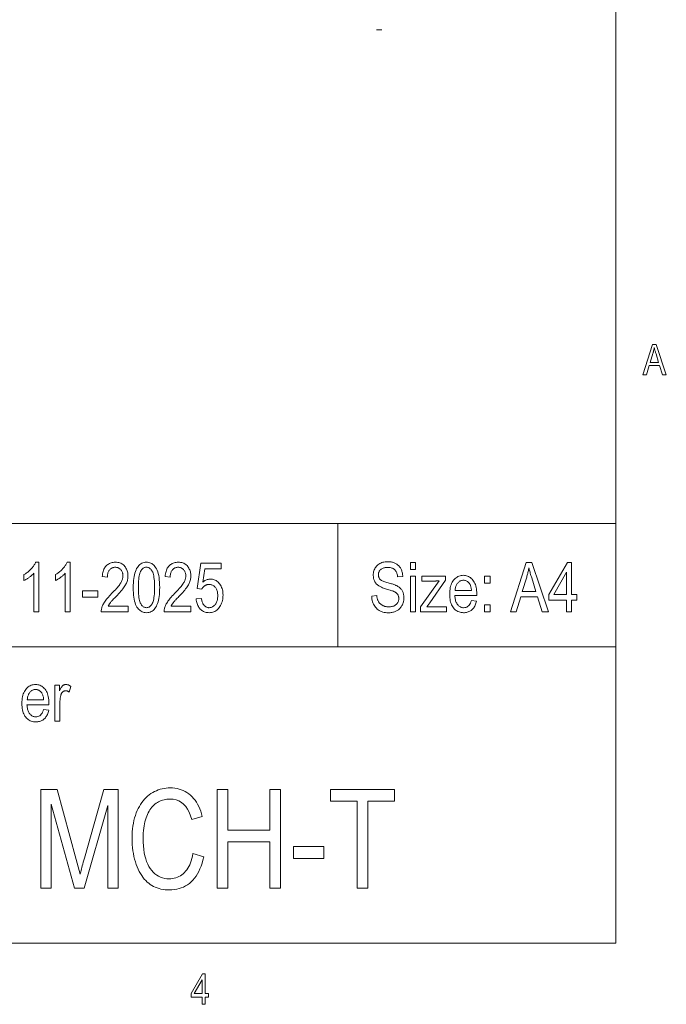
# Model space of a CAD drawing. Extents: x 1 to 211, y 3 to 294.
# Tile 13 of 31: x 169 to 209, y 4 to 64. Entities that reach past the tile are written whole.
import ezdxf

# ---------------------------------------------------------------- set-up
doc = ezdxf.new("R2010")
doc.units = 0

msp = doc.modelspace()

# ---------------------------------------------------------------- linework, layer by layer
at = {"color": 7, "lineweight": 13}
for p, q in [((205.716782, 288.883942), (205.716782, 7.883948)), ((205.716782, 7.883948), (205.716782, 85.883949)), ((5.716785, 33.383949), (205.716782, 33.383949)), ((151.955811, 25.883949), (205.716782, 25.883949)), ((5.716785, 7.883948), (205.716782, 7.883948))]:
    msp.add_line(p, q, dxfattribs=at)
at = {"color": 7, "lineweight": 13, "ltscale": 0.007827}
msp.add_line((191.175842, 63.383949), (191.488937, 63.383949), dxfattribs=at)
at = {"color": 7, "lineweight": 13, "ltscale": 0.1875}
msp.add_line((188.82634, 33.383949), (188.82634, 25.883949), dxfattribs=at)
at = {"color": 7, "lineweight": 13}
for points in [[(207.36441, 42.412804), (207.948059, 44.264805), (208.164093, 44.264805), (208.785629, 42.412804), (208.55571, 42.412804), (208.378845, 42.973709), (207.744675, 42.973709), (207.577911, 42.412804)], [(207.80278, 43.173309), (208.31694, 43.173309), (208.159027, 43.686211), (208.144775, 43.732574), (208.131287, 43.777168), (208.118591, 43.819996), (208.106689, 43.861053), (208.095551, 43.900341), (208.085205, 43.937862), (208.075638, 43.973614), (208.066864, 44.007595), (208.058868, 44.03981), (208.051651, 44.070255), (208.045609, 44.034657), (208.039078, 43.999107), (208.032059, 43.963608), (208.024567, 43.928158), (208.016602, 43.892761), (208.008148, 43.857414), (207.999207, 43.822117), (207.989807, 43.786873), (207.979904, 43.751675), (207.969543, 43.71653)], [(170.645309, 28.014435), (170.342438, 28.014435), (170.342438, 30.361637), (170.320862, 30.33703), (170.297836, 30.312321), (170.273376, 30.287508), (170.247498, 30.262592), (170.220169, 30.237576), (170.191422, 30.212456), (170.16124, 30.187235), (170.129623, 30.161911), (170.096573, 30.136484), (170.062088, 30.110956), (170.027176, 30.086), (169.992844, 30.062292), (169.959076, 30.039833), (169.925873, 30.018623), (169.893265, 29.998661), (169.861221, 29.979946), (169.829742, 29.962481), (169.798843, 29.946262), (169.768509, 29.931293), (169.738754, 29.917572), (169.738754, 30.273643), (169.788116, 30.302927), (169.836288, 30.333481), (169.883301, 30.365301), (169.929153, 30.398392), (169.973846, 30.432751), (170.017349, 30.468378), (170.059708, 30.505274), (170.100891, 30.543438), (170.1409, 30.582872), (170.179749, 30.623575), (170.216888, 30.66481), (170.25174, 30.705839), (170.284332, 30.746666), (170.314651, 30.787287), (170.342697, 30.827702), (170.368469, 30.867914), (170.391968, 30.907921), (170.413208, 30.947723), (170.432159, 30.98732), (170.448853, 31.026712), (170.645309, 31.026712)], [(172.556625, 28.014435), (172.253769, 28.014435), (172.253769, 30.361637), (172.232178, 30.33703), (172.209152, 30.312321), (172.184692, 30.287508), (172.158813, 30.262592), (172.1315, 30.237576), (172.102737, 30.212456), (172.072556, 30.187235), (172.040939, 30.161911), (172.007889, 30.136484), (171.973419, 30.110956), (171.938507, 30.086), (171.90416, 30.062292), (171.870392, 30.039833), (171.837204, 30.018623), (171.804581, 29.998661), (171.772537, 29.979946), (171.741058, 29.962481), (171.710159, 29.946262), (171.67984, 29.931293), (171.650085, 29.917572), (171.650085, 30.273643), (171.699432, 30.302927), (171.74762, 30.333481), (171.794632, 30.365301), (171.840485, 30.398392), (171.885162, 30.432751), (171.92868, 30.468378), (171.971024, 30.505274), (172.012207, 30.543438), (172.052231, 30.582872), (172.09108, 30.623575), (172.128204, 30.66481), (172.163071, 30.705839), (172.195663, 30.746666), (172.225983, 30.787287), (172.254028, 30.827702), (172.2798, 30.867914), (172.303299, 30.907921), (172.324524, 30.947723), (172.343491, 30.98732), (172.360184, 31.026712), (172.556625, 31.026712)], [(176.066177, 28.36846), (176.066177, 28.014435), (174.439301, 28.014435), (174.439499, 28.05792), (174.442535, 28.102428), (174.448425, 28.147961), (174.457153, 28.194517), (174.468719, 28.242096), (174.483139, 28.290697), (174.500397, 28.340322), (174.520508, 28.39097), (174.543457, 28.44264), (174.569244, 28.495335), (174.598724, 28.549503), (174.632721, 28.605595), (174.671249, 28.663609), (174.714294, 28.723549), (174.761871, 28.78541), (174.813965, 28.849195), (174.870575, 28.914906), (174.931702, 28.982538), (174.99736, 29.052095), (175.067551, 29.123575), (175.149338, 29.205973), (175.225281, 29.284544), (175.295364, 29.359287), (175.359604, 29.430206), (175.417984, 29.497295), (175.47052, 29.56056), (175.517197, 29.619997), (175.558014, 29.675608), (175.592987, 29.727392), (175.622116, 29.775349), (175.647003, 29.821075), (175.669266, 29.866167), (175.688904, 29.910625), (175.705933, 29.954449), (175.720337, 29.997637), (175.732132, 30.040192), (175.741302, 30.082111), (175.747849, 30.123398), (175.75177, 30.164049), (175.753082, 30.204067), (175.75174, 30.249056), (175.747726, 30.292347), (175.741028, 30.333941), (175.731644, 30.373835), (175.719574, 30.412029), (175.704834, 30.448528), (175.687408, 30.483326), (175.667297, 30.516426), (175.644516, 30.547829), (175.619049, 30.577532), (175.591614, 30.604942), (175.562927, 30.629469), (175.533005, 30.65111), (175.501831, 30.669865), (175.469406, 30.685734), (175.43573, 30.698719), (175.400818, 30.708817), (175.364639, 30.71603), (175.327225, 30.72036), (175.288559, 30.721802), (175.247162, 30.720245), (175.207275, 30.71558), (175.1689, 30.707804), (175.13205, 30.696918), (175.09671, 30.68292), (175.062881, 30.665813), (175.030563, 30.645594), (174.999771, 30.622265), (174.97049, 30.595827), (174.942719, 30.566277), (174.917053, 30.533821), (174.894089, 30.498665), (174.87384, 30.460806), (174.856277, 30.420246), (174.841415, 30.376986), (174.829269, 30.331024), (174.819809, 30.28236), (174.813049, 30.230997), (174.809006, 30.176931), (174.807648, 30.120165), (174.496613, 30.159046), (174.504944, 30.243265), (174.516861, 30.323208), (174.532364, 30.398872), (174.551453, 30.470261), (174.574112, 30.537371), (174.600357, 30.600206), (174.630188, 30.658762), (174.663589, 30.713043), (174.700577, 30.763046), (174.74115, 30.808773), (174.784851, 30.850182), (174.831223, 30.887232), (174.880295, 30.919922), (174.932037, 30.948254), (174.98645, 30.972229), (175.043564, 30.991842), (175.103348, 31.007099), (175.165817, 31.017996), (175.230957, 31.024534), (175.298782, 31.026712), (175.372269, 31.024176), (175.442078, 31.016563), (175.508224, 31.003876), (175.570709, 30.986113), (175.629532, 30.963276), (175.684692, 30.935362), (175.736191, 30.902374), (175.784027, 30.864311), (175.828201, 30.821175), (175.868713, 30.772961), (175.905441, 30.721516), (175.938324, 30.668678), (175.967331, 30.614449), (175.992477, 30.558828), (176.013748, 30.501816), (176.031143, 30.443411), (176.044678, 30.383615), (176.054352, 30.32243), (176.06015, 30.259851), (176.062088, 30.195881), (176.060577, 30.138817), (176.05603, 30.082226), (176.048462, 30.026102), (176.037857, 29.970451), (176.024231, 29.91527), (176.007568, 29.860559), (175.987885, 29.80632), (175.965164, 29.752552), (175.939423, 29.699253), (175.91066, 29.646427), (175.877655, 29.592085), (175.839203, 29.534245), (175.795303, 29.472904), (175.745956, 29.408064), (175.691177, 29.339725), (175.630951, 29.267887), (175.565292, 29.192549), (175.494171, 29.113712), (175.417618, 29.031376), (175.335617, 28.945539), (175.283508, 28.892048), (175.235229, 28.842075), (175.190765, 28.795622), (175.150146, 28.752689), (175.113327, 28.713276), (175.080353, 28.677382), (175.051208, 28.645008), (175.025879, 28.616154), (175.004379, 28.59082), (174.98671, 28.569006), (174.971252, 28.54895), (174.95639, 28.528896), (174.942108, 28.508841), (174.928436, 28.488787), (174.915344, 28.468733), (174.902847, 28.448677), (174.890961, 28.428623), (174.879639, 28.408569), (174.868927, 28.388514), (174.85881, 28.36846)], [(176.385422, 29.493971), (176.387451, 29.641331), (176.393555, 29.781364), (176.403748, 29.914074), (176.417999, 30.039455), (176.436325, 30.157511), (176.458725, 30.268242), (176.485184, 30.371645), (176.515732, 30.467722), (176.550339, 30.556475), (176.589035, 30.637899), (176.631683, 30.711775), (176.678207, 30.777872), (176.728607, 30.836195), (176.782867, 30.88674), (176.840988, 30.92951), (176.902985, 30.964502), (176.968857, 30.99172), (177.038574, 31.01116), (177.112183, 31.022825), (177.189651, 31.026712), (177.258545, 31.023561), (177.324463, 31.014107), (177.38739, 30.99835), (177.447327, 30.97629), (177.504272, 30.947927), (177.558243, 30.913261), (177.609222, 30.872293), (177.657211, 30.825022), (177.702209, 30.771446), (177.744217, 30.711571), (177.790878, 30.63088), (177.832626, 30.541065), (177.869461, 30.442122), (177.901382, 30.334053), (177.928391, 30.216856), (177.950485, 30.090532), (177.967682, 29.955082), (177.979965, 29.810505), (177.98732, 29.656801), (177.989777, 29.493971), (177.987762, 29.347378), (177.981674, 29.20801), (177.971542, 29.075863), (177.957367, 28.950943), (177.939133, 28.833244), (177.916855, 28.722771), (177.890518, 28.61952), (177.860123, 28.523493), (177.825684, 28.43469), (177.787186, 28.353111), (177.744705, 28.279043), (177.698288, 28.21277), (177.647949, 28.154295), (177.593689, 28.103617), (177.535492, 28.060734), (177.473358, 28.025648), (177.407303, 27.99836), (177.337311, 27.978868), (177.263397, 27.967173), (177.185547, 27.963276), (177.11644, 27.966713), (177.049881, 27.977026), (176.98587, 27.994217), (176.924438, 28.018282), (176.865555, 28.049223), (176.809219, 28.08704), (176.755463, 28.131733), (176.704239, 28.183302), (176.655594, 28.241747), (176.609497, 28.307068), (176.566925, 28.380819), (176.528824, 28.464558), (176.495209, 28.558283), (176.46608, 28.661993), (176.441437, 28.77569), (176.421265, 28.899374), (176.405579, 29.033043), (176.394379, 29.176699), (176.387665, 29.330341)], [(176.694427, 29.493971), (176.695816, 29.352678), (176.700027, 29.221024), (176.707031, 29.099009), (176.716858, 28.986631), (176.729462, 28.883892), (176.744888, 28.790792), (176.763107, 28.707331), (176.784134, 28.633507), (176.807968, 28.569323), (176.834595, 28.514776), (176.863419, 28.467535), (176.893829, 28.425266), (176.925797, 28.387972), (176.959351, 28.355648), (176.994476, 28.328299), (177.031174, 28.305922), (177.069458, 28.288517), (177.109314, 28.276085), (177.150726, 28.268627), (177.193741, 28.26614), (177.234406, 28.268658), (177.273712, 28.276209), (177.311676, 28.288794), (177.348282, 28.306414), (177.383545, 28.329067), (177.41745, 28.356754), (177.450012, 28.389475), (177.481216, 28.427231), (177.511078, 28.470022), (177.539581, 28.517845), (177.56601, 28.572914), (177.589676, 28.637436), (177.61055, 28.711412), (177.628632, 28.794844), (177.643951, 28.88773), (177.656464, 28.990068), (177.666214, 29.101864), (177.673172, 29.223112), (177.677338, 29.353813), (177.678726, 29.493971), (177.677338, 29.635641), (177.673126, 29.767614), (177.666122, 29.889885), (177.656311, 30.002457), (177.643692, 30.105328), (177.628265, 30.1985), (177.610046, 30.281973), (177.58902, 30.355743), (177.565186, 30.419817), (177.538559, 30.47419), (177.509689, 30.521236), (177.479172, 30.56333), (177.446991, 30.600471), (177.413147, 30.632662), (177.377655, 30.659899), (177.3405, 30.682184), (177.301697, 30.699516), (177.26123, 30.711897), (177.219101, 30.719326), (177.175323, 30.721802), (177.135056, 30.719284), (177.09613, 30.711733), (177.058517, 30.699148), (177.022247, 30.68153), (176.987305, 30.658875), (176.953705, 30.631187), (176.921417, 30.598465), (176.890472, 30.560711), (176.86084, 30.51792), (176.83255, 30.470097), (176.806305, 30.415028), (176.782822, 30.350506), (176.7621, 30.276529), (176.744141, 30.193098), (176.728958, 30.100212), (176.716522, 29.997873), (176.706848, 29.886078), (176.699951, 29.76483), (176.695801, 29.634129)], [(179.888824, 28.36846), (179.888824, 28.014435), (178.261948, 28.014435), (178.262146, 28.05792), (178.265182, 28.102428), (178.271072, 28.147961), (178.2798, 28.194517), (178.291367, 28.242096), (178.305786, 28.290697), (178.323044, 28.340322), (178.343155, 28.39097), (178.366104, 28.44264), (178.391891, 28.495335), (178.421371, 28.549503), (178.455383, 28.605595), (178.493896, 28.663609), (178.536942, 28.723549), (178.584518, 28.78541), (178.636597, 28.849195), (178.693222, 28.914906), (178.754349, 28.982538), (178.820007, 29.052095), (178.890198, 29.123575), (178.971985, 29.205973), (179.047928, 29.284544), (179.118011, 29.359287), (179.182251, 29.430206), (179.240631, 29.497295), (179.293167, 29.56056), (179.339844, 29.619997), (179.380676, 29.675608), (179.415649, 29.727392), (179.444763, 29.775349), (179.46965, 29.821075), (179.491913, 29.866167), (179.511551, 29.910625), (179.52858, 29.954449), (179.542984, 29.997637), (179.554779, 30.040192), (179.56395, 30.082111), (179.570496, 30.123398), (179.574417, 30.164049), (179.575729, 30.204067), (179.574387, 30.249056), (179.570374, 30.292347), (179.56366, 30.333941), (179.554291, 30.373835), (179.542221, 30.412029), (179.527481, 30.448528), (179.510056, 30.483326), (179.489944, 30.516426), (179.467163, 30.547829), (179.441696, 30.577532), (179.414261, 30.604942), (179.385574, 30.629469), (179.355652, 30.65111), (179.324478, 30.669865), (179.292053, 30.685734), (179.258377, 30.698719), (179.22345, 30.708817), (179.187286, 30.71603), (179.149872, 30.72036), (179.111206, 30.721802), (179.069794, 30.720245), (179.029922, 30.71558), (178.991547, 30.707804), (178.954697, 30.696918), (178.919357, 30.68292), (178.885529, 30.665813), (178.85321, 30.645594), (178.822418, 30.622265), (178.793137, 30.595827), (178.765366, 30.566277), (178.7397, 30.533821), (178.716736, 30.498665), (178.696472, 30.460806), (178.678925, 30.420246), (178.664063, 30.376986), (178.651917, 30.331024), (178.642456, 30.28236), (178.635696, 30.230997), (178.631653, 30.176931), (178.630295, 30.120165), (178.319244, 30.159046), (178.327591, 30.243265), (178.339508, 30.323208), (178.355011, 30.398872), (178.3741, 30.470261), (178.396759, 30.537371), (178.423004, 30.600206), (178.452835, 30.658762), (178.486237, 30.713043), (178.523224, 30.763046), (178.563797, 30.808773), (178.607498, 30.850182), (178.65387, 30.887232), (178.702942, 30.919922), (178.754684, 30.948254), (178.809097, 30.972229), (178.866211, 30.991842), (178.925995, 31.007099), (178.988464, 31.017996), (179.053604, 31.024534), (179.121429, 31.026712), (179.194916, 31.024176), (179.264725, 31.016563), (179.330872, 31.003876), (179.393356, 30.986113), (179.452179, 30.963276), (179.507339, 30.935362), (179.558838, 30.902374), (179.606674, 30.864311), (179.650848, 30.821175), (179.691345, 30.772961), (179.728088, 30.721516), (179.760971, 30.668678), (179.789978, 30.614449), (179.815125, 30.558828), (179.836395, 30.501816), (179.85379, 30.443411), (179.867325, 30.383615), (179.876999, 30.32243), (179.882797, 30.259851), (179.884735, 30.195881), (179.883224, 30.138817), (179.878677, 30.082226), (179.871109, 30.026102), (179.860504, 29.970451), (179.846878, 29.91527), (179.830215, 29.860559), (179.810532, 29.80632), (179.787811, 29.752552), (179.76207, 29.699253), (179.733307, 29.646427), (179.700287, 29.592085), (179.661835, 29.534245), (179.61795, 29.472904), (179.568604, 29.408064), (179.513824, 29.339725), (179.453598, 29.267887), (179.387939, 29.192549), (179.316818, 29.113712), (179.240265, 29.031376), (179.158264, 28.945539), (179.106155, 28.892048), (179.057877, 28.842075), (179.013412, 28.795622), (178.972778, 28.752689), (178.935974, 28.713276), (178.903, 28.677382), (178.873856, 28.645008), (178.848526, 28.616154), (178.827026, 28.59082), (178.809357, 28.569006), (178.7939, 28.54895), (178.779037, 28.528896), (178.764755, 28.508841), (178.751083, 28.488787), (178.737991, 28.468733), (178.725494, 28.448677), (178.713593, 28.428623), (178.702286, 28.408569), (178.691574, 28.388514), (178.681458, 28.36846)], [(180.208069, 28.800247), (180.525253, 28.832989), (180.533554, 28.777153), (180.543716, 28.724243), (180.555725, 28.674261), (180.569611, 28.627205), (180.585358, 28.583075), (180.602982, 28.54187), (180.622452, 28.503592), (180.643784, 28.468241), (180.666977, 28.435816), (180.692032, 28.406317), (180.718445, 28.379684), (180.745697, 28.355854), (180.773773, 28.334827), (180.802704, 28.316605), (180.832458, 28.301184), (180.863068, 28.288568), (180.894516, 28.278755), (180.926788, 28.271748), (180.959915, 28.267542), (180.993881, 28.26614), (181.036255, 28.268114), (181.077454, 28.274038), (181.117462, 28.283913), (181.156281, 28.297737), (181.193909, 28.31551), (181.230347, 28.337231), (181.26561, 28.362904), (181.299683, 28.392525), (181.332565, 28.426096), (181.364273, 28.463615), (181.393829, 28.504555), (181.420258, 28.548378), (181.443588, 28.595087), (181.463806, 28.64468), (181.480911, 28.697161), (181.494904, 28.752525), (181.505798, 28.810776), (181.51358, 28.87191), (181.51825, 28.935932), (181.519791, 29.002838), (181.518295, 29.065653), (181.513779, 29.12558), (181.506256, 29.182623), (181.495728, 29.236782), (181.482193, 29.288054), (181.465652, 29.336441), (181.446091, 29.381941), (181.423538, 29.424557), (181.397964, 29.464289), (181.369385, 29.501133), (181.338531, 29.534765), (181.306152, 29.564857), (181.272232, 29.59141), (181.236786, 29.614422), (181.199799, 29.633892), (181.16127, 29.649824), (181.121216, 29.662214), (181.07962, 29.671064), (181.036499, 29.676376), (180.991821, 29.678146), (180.964584, 29.677378), (180.937683, 29.675076), (180.911133, 29.67124), (180.884918, 29.665867), (180.85907, 29.65896), (180.833557, 29.65052), (180.808395, 29.640543), (180.783585, 29.629032), (180.759125, 29.615986), (180.735016, 29.601406), (180.711563, 29.585455), (180.689133, 29.568296), (180.667694, 29.549929), (180.647263, 29.530355), (180.627823, 29.509575), (180.609406, 29.487587), (180.59198, 29.46439), (180.575562, 29.439987), (180.560135, 29.414377), (180.545715, 29.387558), (180.261261, 29.432579), (180.500702, 30.973507), (181.722382, 30.973507), (181.722382, 30.621529), (180.742172, 30.621529), (180.609161, 29.815254), (180.653214, 29.851025), (180.6978, 29.88303), (180.74292, 29.91127), (180.788574, 29.935745), (180.834763, 29.956453), (180.881485, 29.973398), (180.928741, 29.986576), (180.976517, 29.995991), (181.024841, 30.001638), (181.073685, 30.003521), (181.134674, 30.000891), (181.194061, 29.993002), (181.251816, 29.979855), (181.307953, 29.961447), (181.362488, 29.93778), (181.41539, 29.908855), (181.466675, 29.87467), (181.516357, 29.835226), (181.564423, 29.790524), (181.610855, 29.740561), (181.654205, 29.686136), (181.692993, 29.62805), (181.727234, 29.566299), (181.756897, 29.500887), (181.781982, 29.431812), (181.802521, 29.359074), (181.818497, 29.282671), (181.82991, 29.202606), (181.836746, 29.118879), (181.839035, 29.031488), (181.836746, 28.944752), (181.82991, 28.860533), (181.818497, 28.778831), (181.802521, 28.699646), (181.781982, 28.622978), (181.756897, 28.548828), (181.727234, 28.477194), (181.692993, 28.408077), (181.654205, 28.341478), (181.610855, 28.277395), (181.56366, 28.217712), (181.513336, 28.164312), (181.459869, 28.117193), (181.403275, 28.076359), (181.343552, 28.041805), (181.280701, 28.013535), (181.214706, 27.991547), (181.145599, 27.97584), (181.073349, 27.966417), (180.997971, 27.963276), (180.93512, 27.965496), (180.874237, 27.972157), (180.815353, 27.983257), (180.758453, 27.9988), (180.703552, 28.018784), (180.65062, 28.043207), (180.59967, 28.072071), (180.550705, 28.105375), (180.503738, 28.143122), (180.45874, 28.185308), (180.416641, 28.231422), (180.378326, 28.280956), (180.343796, 28.333906), (180.313049, 28.390274), (180.286087, 28.450058), (180.262909, 28.513262), (180.243515, 28.579882), (180.227905, 28.64992), (180.216095, 28.723373)], [(190.87973, 28.974915), (191.186676, 29.007658), (191.192215, 28.95923), (191.199005, 28.912992), (191.207031, 28.868944), (191.216309, 28.827085), (191.226837, 28.787415), (191.238617, 28.749935), (191.251648, 28.714645), (191.265915, 28.681545), (191.281433, 28.650635), (191.298203, 28.621914), (191.316345, 28.59483), (191.335983, 28.56883), (191.357117, 28.543917), (191.37973, 28.520086), (191.403854, 28.497341), (191.429459, 28.475679), (191.456573, 28.455103), (191.485168, 28.435612), (191.515259, 28.417204), (191.546844, 28.399881), (191.57959, 28.38394), (191.613144, 28.369677), (191.647522, 28.357092), (191.682724, 28.346184), (191.718735, 28.336956), (191.755569, 28.329405), (191.793228, 28.32353), (191.831696, 28.319336), (191.870987, 28.316818), (191.911102, 28.315979), (191.967926, 28.317402), (192.022141, 28.321669), (192.073761, 28.328779), (192.122772, 28.338736), (192.169205, 28.351536), (192.213028, 28.36718), (192.254242, 28.38567), (192.292877, 28.407003), (192.328903, 28.431181), (192.362335, 28.458204), (192.392853, 28.487497), (192.420166, 28.51849), (192.44426, 28.551182), (192.465134, 28.585571), (192.482803, 28.621658), (192.497269, 28.659445), (192.508514, 28.698931), (192.516541, 28.740114), (192.521362, 28.782995), (192.522964, 28.827576), (192.522385, 28.853842), (192.52063, 28.879431), (192.517715, 28.904346), (192.513641, 28.928585), (192.508392, 28.95215), (192.501968, 28.975039), (192.494385, 28.997252), (192.485641, 29.018789), (192.475723, 29.039654), (192.464645, 29.059841), (192.452393, 29.079332), (192.43895, 29.098108), (192.424316, 29.116167), (192.408493, 29.133511), (192.391495, 29.150137), (192.373291, 29.166048), (192.353912, 29.181242), (192.333359, 29.195721), (192.3116, 29.209482), (192.288666, 29.222528), (192.26239, 29.235727), (192.230667, 29.24995), (192.193466, 29.265196), (192.150818, 29.281464), (192.102692, 29.298756), (192.049103, 29.317072), (191.990067, 29.336409), (191.925552, 29.356771), (191.855576, 29.378155), (191.780136, 29.400564), (191.712555, 29.421047), (191.649002, 29.441574), (191.589447, 29.462139), (191.533905, 29.482746), (191.482376, 29.503395), (191.43486, 29.524084), (191.391357, 29.544813), (191.351868, 29.565584), (191.316376, 29.586395), (191.284912, 29.607248), (191.256088, 29.628685), (191.228592, 29.651245), (191.202393, 29.674932), (191.177505, 29.699745), (191.153931, 29.725683), (191.131668, 29.752747), (191.110718, 29.780935), (191.09108, 29.810249), (191.072739, 29.840691), (191.05571, 29.872255), (191.040161, 29.904802), (191.026245, 29.93819), (191.013962, 29.972416), (191.003326, 30.007481), (190.994324, 30.043385), (190.986954, 30.080128), (190.981216, 30.117708), (190.977127, 30.15613), (190.97467, 30.195389), (190.973862, 30.235489), (190.976212, 30.307009), (190.983276, 30.37587), (190.995041, 30.44207), (191.011505, 30.505611), (191.032684, 30.56649), (191.058578, 30.62471), (191.089172, 30.680269), (191.124466, 30.73317), (191.164474, 30.783407), (191.209198, 30.830986), (191.257889, 30.874922), (191.309875, 30.914234), (191.365128, 30.948919), (191.423645, 30.978981), (191.485458, 31.004417), (191.550522, 31.025229), (191.618881, 31.041416), (191.690506, 31.052979), (191.765396, 31.059916), (191.843567, 31.062227), (191.89772, 31.061144), (191.950516, 31.05789), (192.001923, 31.052467), (192.051971, 31.044874), (192.100647, 31.035112), (192.147949, 31.023182), (192.193878, 31.009083), (192.238434, 30.992815), (192.281631, 30.974377), (192.323441, 30.95377), (192.363663, 30.931137), (192.402023, 30.90662), (192.438553, 30.880222), (192.473236, 30.851942), (192.506088, 30.821777), (192.537094, 30.789732), (192.566254, 30.755802), (192.593567, 30.71999), (192.619049, 30.682297), (192.642685, 30.642719), (192.664337, 30.601484), (192.683899, 30.558817), (192.70134, 30.514717), (192.716675, 30.469185), (192.729904, 30.42222), (192.741028, 30.373825), (192.750046, 30.323994), (192.756958, 30.272732), (192.761749, 30.220037), (192.76445, 30.165911), (192.45134, 30.137262), (192.445175, 30.194275), (192.436493, 30.248259), (192.425293, 30.299213), (192.41156, 30.347139), (192.395325, 30.392036), (192.376572, 30.433907), (192.355301, 30.472746), (192.331512, 30.508558), (192.305206, 30.541342), (192.276382, 30.571095), (192.245087, 30.597923), (192.211349, 30.621927), (192.175171, 30.643108), (192.136566, 30.661465), (192.095535, 30.676996), (192.052063, 30.689705), (192.006149, 30.699589), (191.957794, 30.706648), (191.907013, 30.710884), (191.853806, 30.712296), (191.799866, 30.711058), (191.748535, 30.707344), (191.699829, 30.701153), (191.653748, 30.692488), (191.610275, 30.681345), (191.569443, 30.667727), (191.531204, 30.65163), (191.495605, 30.63306), (191.462616, 30.612013), (191.432251, 30.58849), (191.404648, 30.563002), (191.379944, 30.53606), (191.358154, 30.507668), (191.339264, 30.477821), (191.323273, 30.446522), (191.310196, 30.413769), (191.300034, 30.379564), (191.29277, 30.343906), (191.288406, 30.306795), (191.286957, 30.26823), (191.28801, 30.232624), (191.291214, 30.198654), (191.296524, 30.166321), (191.303986, 30.135624), (191.313553, 30.106565), (191.325256, 30.079144), (191.339096, 30.05336), (191.355057, 30.029213), (191.373154, 30.006702), (191.393372, 29.98583), (191.417313, 29.965754), (191.446564, 29.945639), (191.481155, 29.925482), (191.521057, 29.905285), (191.566284, 29.885044), (191.616837, 29.864765), (191.672699, 29.844444), (191.733887, 29.824083), (191.800385, 29.80368), (191.872223, 29.783237), (191.942902, 29.763449), (192.009247, 29.744192), (192.071243, 29.725468), (192.128922, 29.707275), (192.182251, 29.689615), (192.231232, 29.672487), (192.275894, 29.655891), (192.316208, 29.639828), (192.352173, 29.624294), (192.38382, 29.609295), (192.427734, 29.585649), (192.469437, 29.560551), (192.508926, 29.533998), (192.546219, 29.505993), (192.581299, 29.476536), (192.614151, 29.445625), (192.644806, 29.413261), (192.673264, 29.379444), (192.699493, 29.344175), (192.723511, 29.307453), (192.745285, 29.269278), (192.764771, 29.229649), (192.781967, 29.188568), (192.79686, 29.146034), (192.809464, 29.102047), (192.819778, 29.056606), (192.827805, 29.009714), (192.833527, 28.961369), (192.83696, 28.91157), (192.83812, 28.860317), (192.836899, 28.80921), (192.833282, 28.759022), (192.82724, 28.709755), (192.818802, 28.661409), (192.807922, 28.613985), (192.794647, 28.56748), (192.778946, 28.521896), (192.760834, 28.477234), (192.740311, 28.433493), (192.717377, 28.390673), (192.692352, 28.349325), (192.665604, 28.310003), (192.6371, 28.272709), (192.606873, 28.23744), (192.57489, 28.204195), (192.541183, 28.172977), (192.505722, 28.143787), (192.468536, 28.116621), (192.429596, 28.09148), (192.388931, 28.068367), (192.346542, 28.047371), (192.302444, 28.028585), (192.256668, 28.012011), (192.209183, 27.997644), (192.159988, 27.985489), (192.109116, 27.975544), (192.056534, 27.967808), (192.002243, 27.962282), (191.946274, 27.958967), (191.888596, 27.957863), (191.799179, 27.960604), (191.713455, 27.96883), (191.631454, 27.982542), (191.553146, 28.001738), (191.478546, 28.026417), (191.407654, 28.05658), (191.340454, 28.092228), (191.276962, 28.13336), (191.217178, 28.179977), (191.161102, 28.232079), (191.109482, 28.288864), (191.06308, 28.349541), (191.021896, 28.414104), (190.985931, 28.482555), (190.955185, 28.554895), (190.929657, 28.631123), (190.909348, 28.711239), (190.894257, 28.795242), (190.884384, 28.883135)], [(193.237152, 30.587467), (193.237152, 31.011068), (193.537979, 31.011068), (193.537979, 30.587467)], [(199.316971, 28.011068), (200.26239, 31.011068), (200.612335, 31.011068), (201.619156, 28.011068), (201.246704, 28.011068), (200.96022, 28.919662), (199.932922, 28.919662), (199.662811, 28.011068)], [(200.027069, 29.242992), (200.85994, 29.242992), (200.604141, 30.073824), (200.581039, 30.148926), (200.559204, 30.221165), (200.538635, 30.290537), (200.519348, 30.357044), (200.501312, 30.420687), (200.484558, 30.481464), (200.469055, 30.539377), (200.454834, 30.594425), (200.441879, 30.646606), (200.430206, 30.695925), (200.420395, 30.638258), (200.409821, 30.580673), (200.398468, 30.523169), (200.386322, 30.465748), (200.373413, 30.408407), (200.359726, 30.351151), (200.345261, 30.293974), (200.330002, 30.236879), (200.31398, 30.179867), (200.29718, 30.122936)], [(202.718063, 28.011068), (202.718063, 28.729349), (201.651886, 28.729349), (201.651886, 29.067003), (202.77536, 31.011068), (203.02092, 31.011068), (203.02092, 29.067003), (203.354477, 29.067003), (203.354477, 28.729349), (203.02092, 28.729349), (203.02092, 28.011068)], [(193.237152, 28.011068), (193.237152, 30.184328), (193.537979, 30.184328), (193.537979, 28.011068)], [(193.846985, 28.011068), (193.846985, 28.309841), (194.982727, 29.897835), (194.944305, 29.895502), (194.906845, 29.893415), (194.870316, 29.891573), (194.834732, 29.889977), (194.800079, 29.888626), (194.766373, 29.887522), (194.733612, 29.886662), (194.701797, 29.886047), (194.670914, 29.885679), (194.640976, 29.885557), (193.914505, 29.885557), (193.914505, 30.184328), (195.371536, 30.184328), (195.371536, 29.940809), (194.40564, 28.561546), (194.219421, 28.309841), (194.259689, 28.313339), (194.299484, 28.316471), (194.33876, 28.319233), (194.377563, 28.321629), (194.415878, 28.323654), (194.45369, 28.325312), (194.491013, 28.326601), (194.527847, 28.32752), (194.564194, 28.328074), (194.600052, 28.328259), (195.424744, 28.328259), (195.424744, 28.011068)], [(196.939072, 28.710932), (197.250122, 28.663864), (197.233307, 28.595997), (197.213974, 28.531546), (197.192139, 28.470512), (197.16777, 28.412897), (197.1409, 28.358698), (197.111496, 28.307917), (197.07959, 28.260553), (197.045151, 28.216608), (197.008209, 28.176079), (196.968735, 28.138968), (196.927048, 28.105335), (196.883408, 28.075243), (196.83783, 28.048691), (196.790298, 28.025679), (196.740829, 28.006208), (196.689407, 27.990276), (196.636047, 27.977886), (196.58075, 27.969036), (196.523499, 27.963726), (196.46431, 27.961956), (196.39003, 27.96483), (196.318649, 27.973455), (196.250137, 27.987831), (196.184525, 28.007957), (196.121796, 28.033834), (196.061951, 28.065462), (196.00499, 28.102839), (195.950912, 28.145966), (195.899719, 28.194843), (195.85141, 28.249472), (195.8069, 28.309523), (195.767059, 28.37467), (195.731918, 28.444912), (195.701462, 28.52025), (195.675674, 28.600683), (195.654587, 28.686211), (195.638184, 28.776836), (195.62648, 28.872555), (195.619446, 28.97337), (195.617096, 29.079281), (195.619461, 29.189161), (195.626556, 29.293701), (195.638382, 29.3929), (195.654922, 29.486757), (195.676193, 29.575274), (195.702194, 29.658449), (195.732925, 29.736282), (195.768372, 29.808777), (195.808548, 29.875929), (195.853455, 29.93774), (195.901993, 29.993923), (195.953033, 30.044193), (196.006607, 30.088547), (196.062683, 30.126989), (196.121277, 30.159515), (196.182404, 30.186131), (196.246033, 30.206829), (196.31218, 30.221615), (196.380844, 30.230484), (196.452026, 30.233442), (196.52005, 30.230536), (196.585785, 30.221819), (196.649216, 30.207289), (196.710358, 30.186949), (196.769211, 30.160795), (196.825775, 30.12883), (196.880051, 30.091055), (196.932022, 30.047466), (196.98172, 29.998066), (197.029114, 29.942856), (197.073044, 29.882139), (197.11235, 29.816225), (197.147034, 29.745113), (197.177109, 29.668804), (197.202545, 29.587296), (197.223358, 29.500591), (197.239532, 29.408688), (197.251099, 29.311586), (197.258041, 29.209288), (197.260345, 29.101791), (197.258301, 29.003565), (195.928146, 29.003565), (195.933167, 28.932106), (195.940842, 28.864246), (195.951172, 28.79999), (195.964172, 28.739336), (195.979828, 28.682283), (195.998138, 28.628832), (196.019119, 28.578981), (196.042755, 28.532732), (196.069046, 28.490086), (196.098007, 28.45104), (196.128952, 28.415659), (196.161194, 28.384001), (196.194763, 28.356068), (196.22963, 28.33186), (196.265808, 28.311375), (196.303299, 28.294615), (196.342102, 28.28158), (196.382202, 28.272268), (196.42363, 28.266682), (196.466354, 28.26482), (196.532227, 28.269281), (196.593964, 28.282665), (196.651566, 28.30497), (196.705048, 28.336199), (196.754379, 28.376348), (196.799591, 28.425421), (196.840652, 28.483416), (196.877594, 28.550331), (196.9104, 28.626171)], [(195.946564, 29.306431), (196.941116, 29.306431), (196.936218, 29.361477), (196.929733, 29.41366), (196.921646, 29.462978), (196.911972, 29.509432), (196.900696, 29.553019), (196.887833, 29.593742), (196.873352, 29.631599), (196.8573, 29.666594), (196.83963, 29.698721), (196.820374, 29.727985), (196.790527, 29.766478), (196.759064, 29.800919), (196.726013, 29.831306), (196.691376, 29.857643), (196.655136, 29.879929), (196.617294, 29.898163), (196.577866, 29.912344), (196.536835, 29.922474), (196.494202, 29.928551), (196.449982, 29.930576), (196.410049, 29.928888), (196.371323, 29.923824), (196.333771, 29.915382), (196.297409, 29.903564), (196.262222, 29.888371), (196.228241, 29.869801), (196.195435, 29.847853), (196.163818, 29.822529), (196.133392, 29.793827), (196.104141, 29.761751), (196.076782, 29.726809), (196.052002, 29.689512), (196.0298, 29.649864), (196.010178, 29.607862), (195.993134, 29.563507), (195.978653, 29.516798), (195.966766, 29.467735), (195.957458, 29.416321), (195.950729, 29.362553)], [(197.726929, 29.76482), (197.726929, 30.184328), (198.070724, 30.184328), (198.070724, 29.76482)], [(202.718063, 29.067003), (202.718063, 30.419662), (201.948624, 29.067003)], [(173.301514, 28.914845), (173.301514, 29.28524), (174.228531, 29.28524), (174.228531, 28.914845)], [(197.726929, 28.011068), (197.726929, 28.430576), (198.070724, 28.430576), (198.070724, 28.011068)], [(170.934631, 22.076761), (171.245667, 22.029694), (171.228867, 21.961826), (171.209534, 21.897375), (171.187683, 21.836342), (171.16333, 21.778727), (171.136444, 21.724527), (171.107056, 21.673746), (171.075134, 21.626383), (171.04071, 21.582438), (171.003754, 21.541908), (170.964294, 21.504797), (170.922607, 21.471165), (170.878967, 21.441072), (170.833374, 21.41452), (170.785858, 21.391508), (170.736389, 21.372038), (170.684967, 21.356106), (170.631607, 21.343716), (170.576309, 21.334866), (170.519058, 21.329556), (170.459869, 21.327785), (170.38559, 21.33066), (170.314209, 21.339285), (170.245697, 21.353661), (170.180084, 21.373787), (170.117355, 21.399664), (170.057495, 21.431292), (170.000549, 21.468668), (169.946472, 21.511795), (169.895279, 21.560673), (169.84697, 21.615301), (169.80246, 21.675352), (169.762619, 21.740499), (169.727478, 21.810741), (169.697006, 21.88608), (169.671234, 21.966513), (169.650146, 22.05204), (169.633743, 22.142666), (169.62204, 22.238384), (169.615005, 22.339199), (169.612656, 22.44511), (169.615021, 22.554991), (169.622116, 22.659531), (169.633926, 22.75873), (169.650482, 22.852587), (169.671753, 22.941103), (169.697754, 23.024279), (169.72847, 23.102112), (169.763931, 23.174606), (169.804108, 23.241758), (169.849014, 23.30357), (169.897552, 23.359753), (169.948593, 23.410023), (170.002167, 23.454376), (170.058243, 23.492819), (170.116837, 23.525345), (170.177948, 23.55196), (170.241577, 23.572659), (170.307739, 23.587444), (170.376404, 23.596313), (170.447586, 23.599272), (170.51561, 23.596365), (170.581329, 23.587648), (170.644775, 23.573118), (170.705917, 23.552778), (170.764771, 23.526625), (170.821335, 23.494659), (170.87561, 23.456884), (170.927582, 23.413296), (170.977264, 23.363895), (171.024658, 23.308685), (171.068604, 23.247969), (171.10791, 23.182055), (171.142593, 23.110943), (171.172668, 23.034634), (171.19809, 22.953125), (171.218903, 22.866421), (171.235092, 22.774517), (171.246658, 22.677416), (171.253601, 22.575117), (171.255905, 22.467621), (171.25386, 22.369394), (169.923706, 22.369394), (169.928726, 22.297935), (169.936401, 22.230076), (169.946732, 22.165819), (169.959732, 22.105165), (169.975388, 22.048113), (169.993698, 21.994661), (170.014679, 21.944811), (170.0383, 21.898561), (170.064606, 21.855915), (170.093567, 21.81687), (170.124496, 21.781488), (170.156754, 21.74983), (170.190308, 21.721897), (170.225189, 21.697689), (170.261368, 21.677204), (170.298859, 21.660444), (170.337646, 21.647409), (170.377762, 21.638098), (170.419189, 21.632511), (170.461914, 21.63065), (170.527786, 21.635111), (170.589523, 21.648495), (170.647125, 21.670799), (170.700592, 21.702028), (170.749939, 21.742178), (170.795135, 21.79125), (170.836212, 21.849245), (170.873154, 21.916161), (170.90596, 21.992001)], [(171.626297, 21.376898), (171.626297, 23.550158), (171.898468, 23.550158), (171.898468, 23.22069), (171.919174, 23.264984), (171.939514, 23.306189), (171.959534, 23.344303), (171.979187, 23.379326), (171.998489, 23.411261), (172.017456, 23.440104), (172.036057, 23.465857), (172.054321, 23.488522), (172.072235, 23.508095), (172.089813, 23.524578), (172.107422, 23.538771), (172.125458, 23.551468), (172.143921, 23.562672), (172.162827, 23.572382), (172.182159, 23.580599), (172.201904, 23.58732), (172.222092, 23.592548), (172.242706, 23.596283), (172.263763, 23.598524), (172.285233, 23.599272), (172.315582, 23.598083), (172.346054, 23.594524), (172.376648, 23.588589), (172.407364, 23.58028), (172.438202, 23.569599), (172.469162, 23.556543), (172.500244, 23.541113), (172.531464, 23.52331), (172.56279, 23.503132), (172.594238, 23.480581), (172.491928, 23.138836), (172.469482, 23.153999), (172.447144, 23.167566), (172.424942, 23.179537), (172.402863, 23.189913), (172.380905, 23.198692), (172.35907, 23.205875), (172.337357, 23.211462), (172.315765, 23.215452), (172.294312, 23.217846), (172.272964, 23.218643), (172.253891, 23.217968), (172.235138, 23.215942), (172.216721, 23.212566), (172.198639, 23.20784), (172.180878, 23.201761), (172.163437, 23.194332), (172.146332, 23.185555), (172.129547, 23.175425), (172.113098, 23.163944), (172.09697, 23.151114), (172.081482, 23.137075), (172.066925, 23.121973), (172.053314, 23.105806), (172.040649, 23.088575), (172.028931, 23.070282), (172.018143, 23.050922), (172.008301, 23.030499), (171.999405, 23.009012), (171.99144, 22.986462), (171.984421, 22.962847), (171.973526, 22.920424), (171.963791, 22.87747), (171.9552, 22.833984), (171.947754, 22.789967), (171.941452, 22.745417), (171.936295, 22.700336), (171.932281, 22.654722), (171.929413, 22.608576), (171.927689, 22.561897), (171.927124, 22.514688), (171.927124, 21.376898)], [(169.942123, 22.67226), (170.936676, 22.67226), (170.931778, 22.727306), (170.925293, 22.77949), (170.917206, 22.828808), (170.907532, 22.875261), (170.896255, 22.918848), (170.883377, 22.959572), (170.868912, 22.997429), (170.852844, 23.032423), (170.83519, 23.06455), (170.815933, 23.093815), (170.786072, 23.132307), (170.754623, 23.166748), (170.721573, 23.197136), (170.686935, 23.223473), (170.650696, 23.245758), (170.612854, 23.263992), (170.573425, 23.278173), (170.532394, 23.288303), (170.489761, 23.29438), (170.445541, 23.296406), (170.405609, 23.294718), (170.366882, 23.289654), (170.32933, 23.281212), (170.292969, 23.269394), (170.257782, 23.2542), (170.223785, 23.23563), (170.190994, 23.213682), (170.159378, 23.188358), (170.128937, 23.159657), (170.099701, 23.127581), (170.072342, 23.092638), (170.047562, 23.055342), (170.02536, 23.015694), (170.005737, 22.973692), (169.988678, 22.929337), (169.974213, 22.882627), (169.962326, 22.833565), (169.953018, 22.78215), (169.946289, 22.728382)], [(170.771225, 11.216568), (170.771225, 17.216568), (171.74939, 17.216568), (172.915833, 12.968273), (173.149124, 12.080142), (173.167206, 12.149433), (173.187103, 12.224699), (173.208801, 12.305941), (173.232285, 12.393157), (173.257584, 12.48635), (173.284683, 12.585518), (173.313568, 12.69066), (173.344269, 12.80178), (173.37677, 12.918874), (173.411057, 13.041943), (174.589783, 17.216568), (175.465637, 17.216568), (175.465637, 11.216568), (174.839432, 11.216568), (174.839432, 16.238396), (173.406967, 11.216568), (172.821701, 11.216568), (171.397415, 16.324345), (171.397415, 11.216568)], [(180.008606, 13.320251), (180.663452, 13.119705), (180.616806, 12.922659), (180.56366, 12.735886), (180.504013, 12.559385), (180.437851, 12.393158), (180.365189, 12.237203), (180.286011, 12.09152), (180.200333, 11.956111), (180.108139, 11.830975), (180.009445, 11.716111), (179.904236, 11.61152), (179.793427, 11.517038), (179.677902, 11.432503), (179.557678, 11.357912), (179.432755, 11.293266), (179.303116, 11.238566), (179.168762, 11.193812), (179.029724, 11.159003), (178.885956, 11.13414), (178.737488, 11.119222), (178.58432, 11.114249), (178.4496, 11.117584), (178.318863, 11.127591), (178.192093, 11.144269), (178.06929, 11.167619), (177.950455, 11.197639), (177.835587, 11.23433), (177.724701, 11.277694), (177.617767, 11.327727), (177.514816, 11.384433), (177.415833, 11.447809), (177.320602, 11.518553), (177.228882, 11.59736), (177.140686, 11.684228), (177.056, 11.77916), (176.974838, 11.882154), (176.897202, 11.993212), (176.823074, 12.112332), (176.752472, 12.239514), (176.685394, 12.374761), (176.621841, 12.518068), (176.563126, 12.668068), (176.51059, 12.823389), (176.464249, 12.98403), (176.424072, 13.149992), (176.390091, 13.321275), (176.362274, 13.497877), (176.340637, 13.679801), (176.325195, 13.867045), (176.315918, 14.05961), (176.312836, 14.257496), (176.315918, 14.452536), (176.325195, 14.641479), (176.340637, 14.824324), (176.362274, 15.00107), (176.390091, 15.171718), (176.424072, 15.336267), (176.464249, 15.494719), (176.51059, 15.647073), (176.563126, 15.793327), (176.621841, 15.933485), (176.685822, 16.067236), (176.754196, 16.194275), (176.82695, 16.314604), (176.904068, 16.428219), (176.98558, 16.535122), (177.071472, 16.635313), (177.161743, 16.728792), (177.256378, 16.815559), (177.355408, 16.895613), (177.458817, 16.968956), (177.565628, 17.035442), (177.674911, 17.094931), (177.786636, 17.147421), (177.900833, 17.192911), (178.017471, 17.231403), (178.136566, 17.262897), (178.258133, 17.287392), (178.382141, 17.30489), (178.508606, 17.315388), (178.637527, 17.318886), (178.777954, 17.314445), (178.914368, 17.301125), (179.046768, 17.278921), (179.175156, 17.247837), (179.29953, 17.20787), (179.419907, 17.159023), (179.536255, 17.101295), (179.648605, 17.034685), (179.756943, 16.959194), (179.861267, 16.874821), (179.96051, 16.781855), (180.053619, 16.680578), (180.140594, 16.570995), (180.221436, 16.453102), (180.296127, 16.326902), (180.36467, 16.192394), (180.427094, 16.049576), (180.483368, 15.898451), (180.533508, 15.739017), (180.577499, 15.571274), (179.939026, 15.3871), (179.866959, 15.625053), (179.781708, 15.837959), (179.683273, 16.025818), (179.571655, 16.188629), (179.446869, 16.326389), (179.308899, 16.439106), (179.157761, 16.526772), (178.993439, 16.589392), (178.815933, 16.626963), (178.625244, 16.639488), (178.528336, 16.636971), (178.434036, 16.629419), (178.342361, 16.616833), (178.253296, 16.599215), (178.166855, 16.576561), (178.083038, 16.548874), (178.001831, 16.516151), (177.923264, 16.478395), (177.84729, 16.435606), (177.773956, 16.387783), (177.703369, 16.334637), (177.635696, 16.275885), (177.570938, 16.211527), (177.509064, 16.141562), (177.450119, 16.065989), (177.394058, 15.984808), (177.340912, 15.898021), (177.29068, 15.805626), (177.243347, 15.707625), (177.198914, 15.604017), (177.158096, 15.494781), (177.121567, 15.379896), (177.08934, 15.259365), (177.061401, 15.133184), (177.037766, 15.001356), (177.018433, 14.86388), (177.003387, 14.720756), (176.992645, 14.571984), (176.986191, 14.417563), (176.984055, 14.257496), (176.988388, 14.01727), (177.001404, 13.789365), (177.023087, 13.573778), (177.053467, 13.370511), (177.092499, 13.179563), (177.140228, 13.000934), (177.196625, 12.834623), (177.261703, 12.680634), (177.335449, 12.538962), (177.417877, 12.409611), (177.507507, 12.292578), (177.602875, 12.187864), (177.703964, 12.095469), (177.810791, 12.015395), (177.92334, 11.947639), (178.041626, 11.892202), (178.165634, 11.849085), (178.295364, 11.818287), (178.430847, 11.799809), (178.572037, 11.793649), (178.677002, 11.797434), (178.779053, 11.808792), (178.878204, 11.827721), (178.974442, 11.854221), (179.06778, 11.888294), (179.158203, 11.929937), (179.245728, 11.979153), (179.330353, 12.03594), (179.412064, 12.100299), (179.490875, 12.17223), (179.565659, 12.251854), (179.635345, 12.339296), (179.699905, 12.434555), (179.759354, 12.537632), (179.81369, 12.648525), (179.8629, 12.767237), (179.906998, 12.893764), (179.945984, 13.02811), (179.979858, 13.170272)], [(181.473816, 11.216568), (181.473816, 17.216568), (182.124573, 17.216568), (182.124573, 14.752721), (184.682541, 14.752721), (184.682541, 17.216568), (185.333298, 17.216568), (185.333298, 11.216568), (184.682541, 11.216568), (184.682541, 14.044672), (182.124573, 14.044672), (182.124573, 11.216568)], [(189.986771, 11.216568), (189.986771, 16.508518), (188.366043, 16.508518), (188.366043, 17.216568), (192.266449, 17.216568), (192.266449, 16.508518), (190.637527, 16.508518), (190.637527, 11.216568)], [(186.123199, 13.017386), (186.123199, 13.758178), (187.977234, 13.758178), (187.977234, 13.017386)], [(180.565643, 4.166836), (180.565643, 4.610255), (179.907455, 4.610255), (179.907455, 4.8187), (180.601013, 6.018836), (180.752609, 6.018836), (180.752609, 4.8187), (180.958527, 4.8187), (180.958527, 4.610255), (180.752609, 4.610255), (180.752609, 4.166836)], [(180.565643, 4.8187), (180.565643, 5.653742), (180.090637, 4.8187)]]:
    msp.add_lwpolyline(points, close=True, dxfattribs=at)

doc.saveas('drawing.dxf')
